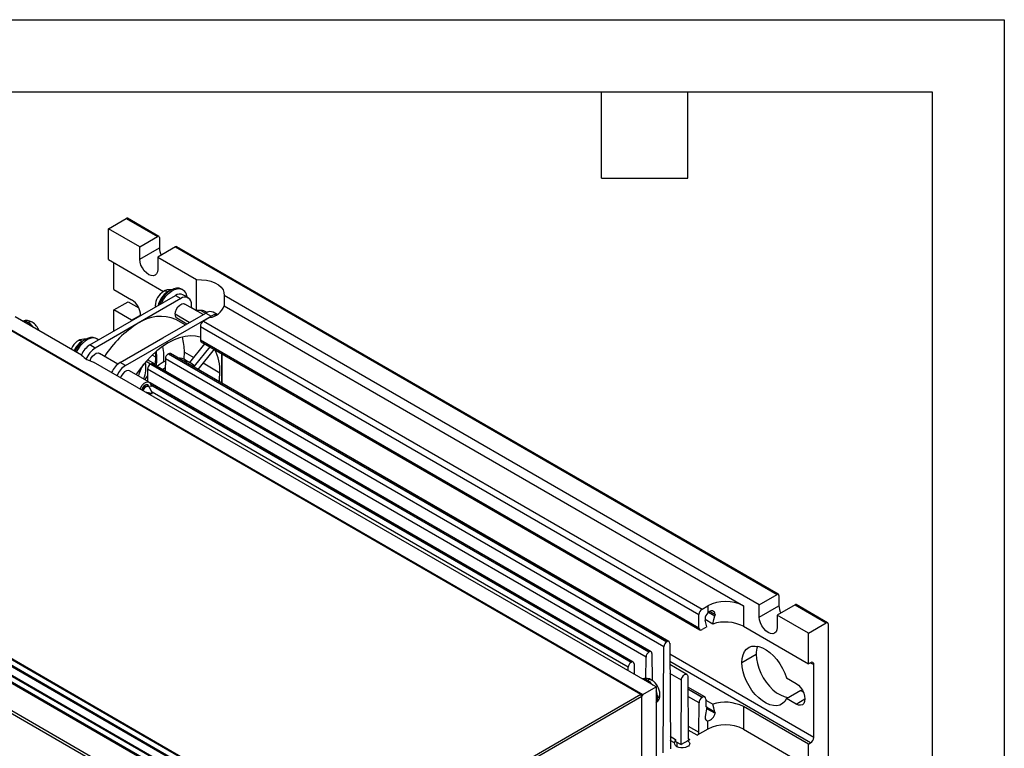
# Model space of a CAD drawing. Header units: millimetres. Extents: x 0 to 629, y 0 to 486.
# Tile 23 of 23: x 433 to 629, y 341 to 486. Entities that reach past the tile are written whole.
import ezdxf

# ---------------------------------------------------------------- set-up
doc = ezdxf.new("R2010")
doc.units = ezdxf.units.MM
doc.header["$LTSCALE"] = 2.25
doc.layers.add('TEXT', color=140, linetype='Continuous', lineweight=25)

msp = doc.modelspace()

# ---------------------------------------------------------------- linework, layer by layer
at = {"color": 7, "linetype": 'Continuous'}
for p, q in [((0.006, 485.781), (628.656, 485.781)), ((628.656, 485.781), (628.656, 0.006))]:
    msp.add_line(p, q, dxfattribs=at)
for p, q in [((450.757, 444.294), (454.292, 446.335)), ((454.292, 446.335), (460.504, 442.749)), ((460.754, 442.774), (454.542, 446.36)), ((450.757, 438.17), (450.757, 444.294)), ((456.969, 440.708), (450.757, 444.294)), ((456.969, 440.708), (460.504, 442.749)), ((460.858, 442.545), (460.858, 440.504)), ((456.969, 438.258), (456.969, 440.708)), ((456.969, 438.258), (460.858, 440.504)), ((464.061, 440.696), (460.525, 438.655)), ((464.061, 440.696), (583.541, 371.722)), ((583.791, 371.746), (464.311, 440.721)), ((450.757, 438.17), (461.703, 431.851)), ((460.525, 438.655), (468.263, 434.188)), ((460.525, 438.655), (460.525, 436.205)), ((451.817, 432.25), (451.817, 437.558)), ((468.263, 428.064), (468.263, 434.188)), ((451.817, 432.25), (455.353, 430.209)), ((447.08, 421.236), (464.05, 431.033)), ((465.111, 430.421), (456.626, 425.523)), ((462.747, 431.895), (462.495, 431.768)), ((464.05, 431.033), (465.111, 430.421)), ((466.611, 430.57), (465.55, 431.182)), ((473.697, 431.051), (473.697, 429.01)), ((580.005, 369.681), (473.697, 431.051)), ((451.817, 428.167), (454.646, 429.8)), ((454.646, 429.8), (456.767, 428.575)), ((460.046, 428.992), (460.068, 428.735)), ((469.539, 427.263), (465.911, 429.357)), ((467.232, 428.594), (467.232, 429.196)), ((467.232, 428.659), (468.263, 428.064)), ((473.697, 429.01), (576.834, 369.47)), ((445.378, 419.233), (432.23, 426.823)), ((451.817, 423.971), (451.817, 428.167)), ((455.353, 426.126), (451.817, 428.167)), ((454.151, 417.154), (471.121, 426.951)), ((455.353, 426.126), (457.121, 427.147)), ((461.575, 422.665), (470.061, 427.564)), ((466.808, 425.686), (463.98, 427.318)), ((464.311, 426.586), (466.339, 425.415)), ((469.106, 428.067), (470.019, 427.54)), ((470.834, 426.657), (469.636, 425.965)), ((470.061, 427.564), (471.121, 426.951)), ((472.323, 427.272), (471.561, 427.712)), ((429.614, 425.313), (556.893, 351.836)), ((556.469, 351.836), (429.614, 425.068)), ((434.776, 425.68), (434.493, 425.517)), ((456.626, 425.523), (448.14, 420.624)), ((455.454, 426.071), (455.353, 426.126)), ((465.968, 425.201), (464.125, 426.265)), ((469, 424.863), (567.995, 367.715)), ((469, 424.863), (469, 422.25)), ((469.636, 425.965), (568.631, 368.817)), ((453.09, 417.767), (461.575, 422.665)), ((445.524, 421.971), (445.773, 422.097)), ((448.14, 420.624), (447.08, 421.236)), ((466.893, 417.739), (469.87, 421.443)), ((467.863, 417.014), (470.931, 420.831)), ((469, 422.25), (567.995, 365.102)), ((469.186, 421.838), (568.181, 364.69)), ((452.621, 417.435), (448.94, 419.56)), ((460.128, 418.797), (459.43, 419.2)), ((462.052, 418.485), (462.038, 416.025)), ((561.047, 361.336), (462.052, 418.485)), ((462.618, 419.46), (462.654, 419.481)), ((561.613, 362.312), (462.618, 419.46)), ((462.654, 419.481), (561.649, 362.332)), ((562.049, 362.372), (463.054, 419.521)), ((465.818, 419.806), (467.687, 418.727)), ((471.708, 420.383), (468.491, 416.382)), ((473.243, 419.497), (473.243, 413.639)), ((473.247, 413.636), (473.247, 419.494)), ((559.51, 353.346), (447.791, 417.84)), ((454.151, 417.154), (453.09, 417.767)), ((457.19, 416.411), (457.773, 417.421)), ((459.102, 417.43), (458.219, 417.94)), ((460.006, 417.398), (458.51, 418.262)), ((459.083, 417.419), (459.118, 417.44)), ((558.078, 360.271), (459.083, 417.419)), ((459.118, 417.44), (558.113, 360.291)), ((558.513, 360.331), (459.518, 417.479)), ((461.747, 417.862), (461.676, 417.903)), ((467.136, 417.599), (466.075, 418.212)), ((469.524, 417.666), (472.889, 415.724)), ((458.836, 413.848), (454.951, 416.09)), ((458.517, 416.444), (458.503, 414.04)), ((557.512, 359.295), (458.517, 416.444)), ((459.45, 411.76), (458.88, 412.797)), ((554.978, 358.29), (459.007, 413.693)), ((459.148, 413.341), (554.578, 358.25)), ((459.167, 413.115), (459.151, 412.887)), ((554.542, 358.23), (459.155, 413.295)), ((458.082, 411.899), (459.309, 411.641)), ((458.646, 411.574), (459.351, 411.588)), ((553.976, 357.254), (459.399, 411.852)), ((498.769, 318.526), (371.914, 391.758)), ((499.901, 318.118), (372.621, 391.595)), ((500.396, 318.975), (373.116, 392.452)), ((373.328, 392.575), (500.183, 319.343)), ((495.941, 316.894), (369.086, 390.125)), ((497.072, 316.485), (369.793, 389.962)), ((497.567, 317.343), (370.288, 390.819)), ((370.5, 390.942), (497.355, 317.71)), ((491.203, 314.159), (364.348, 387.39)), ((364.136, 387.023), (490.991, 313.791)), ((580.005, 369.681), (583.541, 371.722)), ((580.005, 367.231), (580.005, 369.681)), ((587.097, 369.668), (583.562, 367.627)), ((583.894, 371.517), (583.894, 369.476)), ((587.097, 369.668), (593.309, 366.082)), ((593.559, 366.107), (587.347, 369.693)), ((567.995, 365.102), (567.995, 367.715)), ((568.631, 368.817), (569.763, 369.47)), ((569.763, 369.47), (569.763, 368.084)), ((569.912, 368.214), (571.188, 367.478)), ((571.224, 367.734), (570.142, 368.359)), ((571.224, 367.734), (571.188, 367.478)), ((576.834, 369.47), (576.834, 365.387)), ((580.005, 367.231), (583.894, 369.476)), ((589.774, 364.041), (583.562, 367.627)), ((583.562, 367.627), (583.562, 365.178)), ((570.759, 365.833), (569.241, 366.709)), ((569.586, 365.285), (569.259, 366.611)), ((589.774, 364.041), (593.309, 366.082)), ((593.663, 365.878), (593.663, 335.993)), ((569.586, 365.285), (568.631, 364.734)), ((576.834, 365.387), (589.774, 357.917)), ((589.774, 357.917), (589.774, 364.041)), ((561.649, 362.332), (561.613, 362.312)), ((562.215, 362.01), (562.336, 341.092)), ((558.113, 360.291), (558.078, 360.271)), ((558.679, 359.969), (558.71, 354.666)), ((560.926, 340.278), (561.047, 361.336)), ((590.834, 343.342), (562.227, 359.857)), ((576.551, 358.201), (579.379, 359.834)), ((554.578, 358.25), (554.542, 358.23)), ((555.144, 357.928), (555.155, 355.86)), ((557.487, 355.046), (557.512, 359.295)), ((590.198, 342.24), (562.236, 358.382)), ((590.198, 358.162), (589.774, 357.917)), ((590.198, 358.162), (590.834, 357.795)), ((553.972, 356.543), (553.976, 357.254)), ((565.614, 355.836), (562.239, 357.784)), ((564.533, 354.698), (562.249, 356.016)), ((590.834, 343.342), (590.834, 357.795)), ((557.813, 354.652), (557.53, 354.489)), ((564.459, 341.912), (564.533, 354.698)), ((565.8, 355.429), (565.871, 343.133)), ((585.39, 355.14), (587.299, 354.038)), ((556.893, 351.836), (559.51, 353.346)), ((559.51, 353.346), (559.51, 332.035)), ((569.187, 351.367), (565.812, 353.315)), ((565.814, 353.01), (568.737, 351.322)), ((568.667, 351.282), (565.815, 352.929)), ((585.39, 351.058), (588.218, 352.69)), ((588.218, 352.69), (588.714, 352.404)), ((556.469, 351.836), (500.183, 319.343)), ((556.681, 351.468), (500.396, 318.975)), ((556.681, 325.686), (556.681, 351.468)), ((556.681, 325.584), (556.681, 351.468)), ((568.031, 350.185), (565.823, 351.459)), ((567.997, 344.36), (568.031, 350.185)), ((568.737, 351.322), (568.667, 351.282)), ((569.373, 350.96), (569.381, 349.612)), ((569.375, 350.709), (570.759, 349.91)), ((587.299, 349.955), (585.39, 351.058)), ((587.299, 349.955), (589.067, 350.976)), ((569.586, 349.363), (569.254, 347.485)), ((569.586, 349.363), (569.414, 349.462)), ((569.541, 349.109), (571.224, 348.137)), ((571.194, 348.355), (569.573, 349.291)), ((571.194, 348.355), (571.224, 348.137)), ((589.774, 341.995), (576.834, 349.465)), ((576.834, 349.465), (576.834, 344.974)), ((569.763, 344.974), (569.763, 346.617)), ((565.857, 345.596), (567.997, 344.36)), ((567.644, 343.751), (565.862, 344.779)), ((569.763, 344.974), (567.644, 343.751)), ((576.834, 344.974), (587.44, 338.851)), ((562.321, 343.555), (563.368, 342.95)), ((563.187, 342.241), (562.326, 342.738)), ((563.366, 342.543), (564.459, 341.912)), ((563.611, 342.402), (563.611, 341.504)), ((565.801, 342.686), (564.459, 341.912)), ((566.225, 342.931), (565.801, 342.686)), ((565.871, 343.135), (566.225, 342.931)), ((589.774, 341.995), (590.198, 342.24)), ((589.774, 325.909), (589.774, 341.995))]:
    msp.add_line(p, q)
at = {"flags": 128}
for points in [[(460.525, 436.205), (460.465, 435.709), (460.287, 435.316), (460.004, 435.054), (459.636, 434.94), (459.207, 434.982), (458.747, 435.178), (458.287, 435.514), (457.858, 435.967), (457.489, 436.506), (457.207, 437.094), (457.029, 437.692), (456.969, 438.258)], [(468.263, 434.188), (469.235, 434.184), (470.188, 434.072), (471.085, 433.856), (471.892, 433.543), (472.58, 433.146), (473.121, 432.68), (473.496, 432.162), (473.69, 431.612), (473.697, 431.051)], [(465.419, 432.219), (465.275, 432.316), (464.773, 432.47), (464.248, 432.486), (463.703, 432.373), (463.14, 432.126), (462.577, 431.746), (462.045, 431.251), (461.57, 430.665), (461.168, 430.015), (460.853, 429.322), (460.804, 429.16)], [(461.25, 429.417), (461.297, 429.521), (461.689, 430.237), (462.161, 430.894), (462.693, 431.462), (463.26, 431.915), (463.837, 432.232), (464.399, 432.4), (464.92, 432.411), (465.375, 432.265), (465.422, 432.238)], [(466.378, 430.704), (466.319, 431.04), (466.224, 431.303)], [(463.98, 427.318), (464.048, 427.805), (464.244, 428.311), (464.545, 428.776), (464.914, 429.145), (465.307, 429.371), (465.677, 429.429), (465.911, 429.357)], [(448.438, 422.426), (448.197, 422.566), (447.688, 422.688), (447.159, 422.676), (446.609, 422.533), (446.044, 422.256), (445.485, 421.849), (444.964, 421.331), (444.504, 420.729), (444.12, 420.067), (444.084, 419.98)], [(448.445, 422.445), (448.31, 422.514), (447.838, 422.626), (447.306, 422.579), (446.739, 422.377), (446.161, 422.028), (445.599, 421.548), (445.079, 420.958), (444.623, 420.285), (444.37, 419.815)], [(448.76, 422.206), (448.733, 422.237), (448.436, 422.429)], [(469, 422.762), (468.952, 422.778), (468.022, 422.989), (467.026, 423.039), (465.976, 422.927), (464.886, 422.655), (463.768, 422.226), (462.636, 421.645), (461.504, 420.919), (460.386, 420.057), (459.296, 419.071), (458.246, 417.971), (457.25, 416.771), (456.32, 415.486), (456.23, 415.352)], [(447.094, 418.069), (447.274, 418.514), (447.575, 418.979), (447.944, 419.348), (448.337, 419.575), (448.706, 419.633), (448.94, 419.56)], [(465.747, 418.375), (465.758, 418.491), (465.818, 419.806)], [(457.19, 416.411), (457.173, 416.421), (457.063, 416.485), (457.042, 416.497)], [(461.468, 416.354), (461.763, 416.58), (462.043, 416.779)], [(454.951, 416.09), (454.716, 416.163), (454.347, 416.105), (453.954, 415.878), (453.585, 415.51), (453.284, 415.044), (453.153, 414.745)], [(458.509, 415.087), (458.245, 414.757), (457.919, 414.321)], [(472.776, 413.908), (472.829, 414.407), (472.889, 415.724)], [(457.038, 412.502), (457.169, 412.802), (457.47, 413.267), (457.839, 413.635), (458.232, 413.862), (458.601, 413.92), (458.902, 413.802), (459.099, 413.523), (459.167, 413.115)], [(458.669, 413.18), (458.532, 413.323), (458.305, 413.367), (458.036, 413.274), (457.767, 413.057), (457.539, 412.749), (457.386, 412.398), (457.364, 412.314)], [(458.956, 412.658), (458.951, 412.729), (458.849, 412.953), (458.665, 413.089), (458.419, 413.113), (458.138, 413.014), (457.858, 412.804), (457.618, 412.509), (457.487, 412.243)], [(458.874, 412.793), (458.759, 412.935), (458.558, 413.003), (458.316, 412.961), (458.064, 412.812), (457.836, 412.578), (457.665, 412.294), (457.625, 412.163)], [(459.458, 411.727), (459.452, 411.757), (459.436, 411.775), (459.412, 411.78), (459.383, 411.77), (459.355, 411.747), (459.331, 411.714), (459.315, 411.677), (459.309, 411.641)], [(459.309, 411.641), (459.315, 411.612), (459.331, 411.593), (459.355, 411.588), (459.383, 411.598), (459.412, 411.621), (459.436, 411.654), (459.452, 411.691), (459.458, 411.727)], [(571.224, 367.734), (571.189, 367.968), (571.078, 368.182), (570.911, 368.336), (570.702, 368.428), (570.452, 368.45), (570.22, 368.399), (569.983, 368.276), (569.763, 368.084)], [(570.759, 365.833), (570.996, 366.763), (571.188, 367.478)], [(583.562, 365.178), (583.501, 364.681), (583.324, 364.288), (583.041, 364.026), (582.673, 363.913), (582.244, 363.955), (581.784, 364.151), (581.323, 364.486), (580.894, 364.939), (580.526, 365.478), (580.243, 366.067), (580.066, 366.664), (580.005, 367.231)], [(576.551, 358.201), (576.611, 359.021), (576.789, 359.75), (577.08, 360.369), (577.478, 360.863), (577.971, 361.218), (578.547, 361.426), (579.19, 361.48), (579.885, 361.38), (580.612, 361.128), (581.354, 360.731), (582.09, 360.199), (582.801, 359.545), (583.469, 358.788), (584.077, 357.946), (584.609, 357.041), (585.05, 356.098), (585.39, 355.14)], [(579.379, 359.834), (579.439, 358.946), (579.617, 358.012), (579.909, 357.056), (580.306, 356.103), (580.799, 355.178), (581.375, 354.306), (582.019, 353.508), (582.713, 352.806), (583.441, 352.218), (584.182, 351.76), (584.918, 351.442), (585.63, 351.274), (585.743, 351.261)], [(585.39, 351.058), (585.05, 350.492), (584.609, 350.058), (584.077, 349.768), (583.469, 349.627), (582.801, 349.641), (582.09, 349.809), (581.354, 350.127), (580.612, 350.585), (579.885, 351.173), (579.19, 351.875), (578.547, 352.673), (577.971, 353.545), (577.478, 354.47), (577.08, 355.423), (576.789, 356.379), (576.611, 357.313), (576.551, 358.201)], [(564.527, 354.694), (564.577, 355.003), (564.715, 355.319), (564.921, 355.596), (565.164, 355.792), (565.406, 355.876), (565.612, 355.837), (565.75, 355.68), (565.8, 355.429)], [(587.299, 354.038), (587.756, 353.704), (588.183, 353.254), (588.549, 352.719), (588.83, 352.134), (589.006, 351.539), (589.067, 350.976), (589.006, 350.483), (588.83, 350.092), (588.549, 349.832), (588.183, 349.719), (587.756, 349.761), (587.299, 349.955)], [(571.194, 348.355), (570.947, 349.223), (570.759, 349.91)], [(565.732, 341.504), (565.355, 341.345), (564.911, 341.261), (564.444, 341.26), (563.999, 341.342), (563.619, 341.499), (563.341, 341.716), (563.193, 341.972), (563.187, 342.241)], [(563.368, 342.95), (563.367, 342.722), (563.366, 342.543)], [(565.801, 342.686), (565.965, 342.555), (566.084, 342.407), (566.154, 342.25), (566.171, 342.087), (566.135, 341.926), (566.048, 341.772), (565.912, 341.629), (565.732, 341.504)]]:
    msp.add_lwpolyline(points, dxfattribs=at)
for centre, radius, start, end in [((454.439, 446.131), 0.251, 65.69288, 125.61758), ((460.642, 442.58), 0.218, 350.78596, 129.20329), ((464.382, 440.612), 3.526, 181.76914, 206.21277), ((464.207, 440.491), 0.251, 65.69288, 125.61758), ((462.811, 430.128), 2.05, 79.58908, 123.00245), ((464.565, 430.657), 1.781, 21.25645, 61.33199), ((453.403, 427.047), 3.715, 359.75563, 58.33738), ((463.444, 428.934), 3.398, 120.98099, 179.01771), ((464.897, 428.073), 4.407, 123.03441, 167.33072), ((462.026, 431.113), 0.806, 54.42839, 114.28705), ((464.929, 429.807), 1.509, 65.69288, 125.61758), ((465.939, 429.406), 1.31, 350.78596, 129.20329), ((465.711, 431.11), 0.548, 328.03971, 20.55526), ((460.62, 428.997), 0.574, 180.48316, 205.14461), ((470.353, 430.16), 3.536, 277.82869, 341.01572), ((461.043, 419.147), 7.757, 66.59127, 124.71919), ((464.735, 427.219), 0.762, 172.48139, 236.20643), ((468.717, 419.427), 8.649, 87.42114, 93.00836), ((469.053, 425.952), 2.115, 56.74531, 88.562), ((470.939, 426.337), 1.509, 65.69288, 125.61758), ((472.084, 425.463), 1.772, 84.69717, 122.8906), ((434.436, 423.937), 2.149, 57.97783, 109.47846), ((433.871, 424.275), 1.671, 57.21928, 93.9485), ((435.245, 425.024), 0.806, 65.75678, 125.5679), ((432.854, 422.513), 3.705, 37.43522, 58.7476), ((433.903, 422.946), 3.273, 20.38788, 59.25998), ((467.986, 407.329), 21.449, 121.9813, 147.14155), ((470.382, 424.8), 1.383, 122.60548, 177.39452), ((445.84, 420.331), 2.05, 79.1977, 122.98409), ((455.005, 419.934), 10.814, 359.31809, 15.41716), ((446.4, 419.236), 3.275, 120.76913, 159.02355), ((447.764, 418.428), 4.192, 122.299, 156.78886), ((445.055, 421.316), 0.806, 54.42839, 114.28705), ((449.476, 417.445), 4.485, 122.28959, 156.40287), ((450.622, 416.751), 4.6, 122.65504, 158.56328), ((453.632, 418.957), 8.122, 351.43773, 13.84373), ((469.428, 422.196), 0.432, 172.74417, 235.94365), ((448.8, 422.374), 4.645, 222.55433, 257.45105), ((452.55, 418.826), 7.594, 347.77093, 7.00226), ((451.683, 418.553), 8.69, 350.10727, 9.25485), ((463.282, 418.424), 1.231, 122.62382, 177.15564), ((462.887, 419.163), 0.395, 65.03887, 126.27159), ((464.479, 415.387), 3.244, 60.5296, 87.89679), ((463.491, 416.014), 9.402, 358.22883, 27.06568), ((455.534, 413.934), 4.545, 122.52139, 156.17108), ((456.547, 413.363), 4.485, 122.28959, 156.40287), ((452.397, 416.767), 5.804, 336.83345, 9.8687), ((459.746, 416.383), 1.231, 122.62382, 177.15564), ((459.352, 417.122), 0.395, 65.03887, 126.27159), ((466.181, 409.766), 9.23, 116.58733, 128.72278), ((465.561, 414.877), 3.142, 42.87641, 88.21187), ((460.228, 414.57), 3.552, 148.77564, 171.84378), ((583.679, 371.552), 0.218, 350.78596, 129.20329), ((573.298, 362.646), 7.685, 62.60967, 117.39033), ((587.244, 369.464), 0.251, 65.69288, 125.61758), ((569.377, 367.652), 1.383, 122.60548, 177.39452), ((571.176, 366.747), 1.946, 136.56876, 177.17385), ((587.418, 369.585), 3.526, 181.76914, 206.21277), ((570.203, 366.835), 0.97, 179.55966, 193.37569), ((573.268, 358.408), 7.837, 62.93902, 108.67355), ((593.447, 365.913), 0.218, 350.78596, 129.20329), ((568.383, 365.039), 0.393, 170.78596, 309.20329), ((562.277, 361.275), 1.231, 122.62382, 177.15564), ((561.87, 362.062), 0.349, 351.35652, 129.29427), ((558.741, 359.234), 1.231, 122.62382, 177.15564), ((558.334, 360.021), 0.349, 351.35652, 129.29427), ((583.863, 359.936), 4.484, 160.50278, 181.30391), ((555.205, 357.193), 1.231, 122.62382, 177.15564), ((554.799, 357.98), 0.349, 351.35652, 129.29427), ((590.447, 357.858), 0.393, 350.78596, 129.20329), ((557.473, 352.91), 2.149, 57.97783, 109.47846), ((556.908, 353.248), 1.671, 57.21928, 93.9485), ((558.281, 353.997), 0.806, 65.75678, 125.5679), ((555.891, 351.485), 3.705, 37.43522, 58.7476), ((556.863, 351.818), 3.398, 0.98227, 59.01904), ((556.088, 351.142), 3.706, 1.2547, 22.56722), ((556.221, 351.448), 0.461, 2.60548, 57.39452), ((557.142, 351.448), 0.461, 122.60548, 177.39452), ((558.123, 351.142), 1.671, 326.05542, 2.78325), ((558.097, 351.806), 2.165, 311.92898, 1.86009), ((559.459, 351.957), 0.806, 294.42062, 354.28502), ((569.414, 350.116), 1.385, 122.62382, 177.15564), ((568.985, 351.019), 0.392, 351.35652, 129.29427), ((573.268, 342.485), 7.837, 62.93902, 108.67355), ((569.592, 349.576), 0.214, 170.2938, 268.49077), ((569.435, 348.394), 1.807, 280.45758, 351.83513), ((569.757, 347.15), 0.533, 169.63451, 270.60811), ((570.609, 347.24), 1.377, 169.75616, 179.74038), ((567.229, 344.398), 0.769, 302.62382, 357.15564), ((573.298, 338.15), 7.685, 62.60967, 117.39033), ((560.123, 343.4), 3.276, 339.27468, 352.1046), ((566.087, 343.1), 0.218, 171.35652, 309.29427), ((589.453, 343.405), 1.383, 302.60548, 357.39452)]:
    msp.add_arc(centre, radius, start, end)
at = {"layer": 'TEXT'}
for p, q in [((14.287, 471.487), (614.362, 471.487)), ((548.64, 454.342), (548.64, 471.487)), ((565.785, 454.342), (565.785, 471.487)), ((614.362, 471.487), (614.362, 14.287)), ((548.64, 454.342), (565.785, 454.342))]:
    msp.add_line(p, q, dxfattribs=at)

doc.saveas('drawing.dxf')
